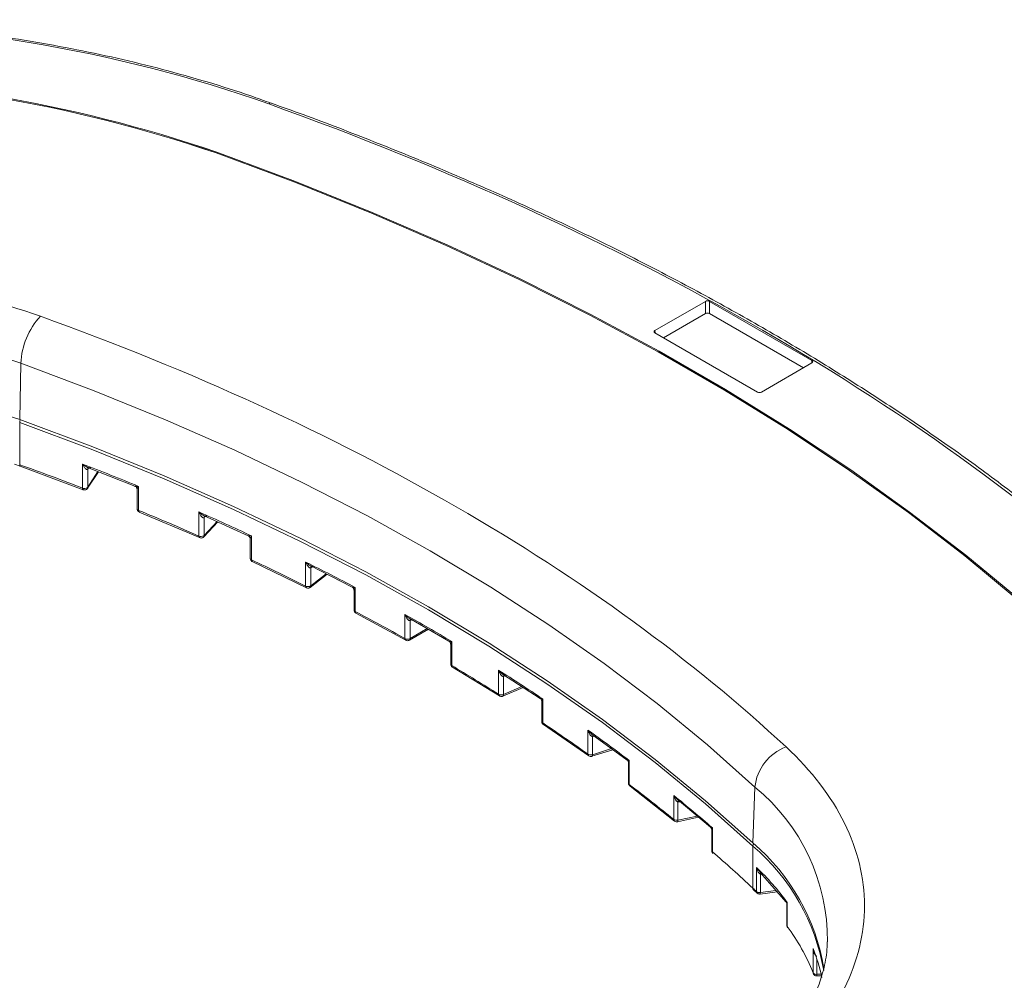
# Model space of a CAD drawing. Header units: millimetres. Extents: x 0 to 420, y 0 to 297.
# Tile 57 of 64: x 341 to 374, y 242 to 274. Entities that reach past the tile are written whole.
import ezdxf

# ---------------------------------------------------------------- set-up
doc = ezdxf.new("R2010")
doc.units = ezdxf.units.MM

msp = doc.modelspace()

# ---------------------------------------------------------------- linework, layer by layer
at = {"color": 7, "linetype": 'Continuous', "lineweight": 15}
for p, q in [((347.24074587, 269.77159571), (347.24074587, 269.7711881)), ((362.16352839, 263.73739352), (363.87828346, 264.72730055)), ((363.8782828, 264.31190379), (363.87828346, 264.72730055)), ((364.01968219, 264.72729979), (364.01968153, 264.31190303)), ((364.01968219, 264.72729979), (367.5022045, 262.71688245)), ((363.8782828, 264.31190379), (362.45261034, 263.4888806)), ((367.2131219, 262.46836915), (364.01968153, 264.31190303)), ((365.64604939, 261.64534691), (362.16352708, 263.65576425)), ((340.56629125, 260.70908232), (340.60854808, 262.62119942)), ((367.50220582, 262.6352547), (365.78745075, 261.64534767)), ((340.56499524, 259.17685929), (340.56499524, 260.60580557)), ((340.38557874, 259.19228337), (340.58672918, 259.12133195)), ((340.58672918, 259.12133195), (342.72302122, 258.32713328)), ((342.70044829, 259.19948663), (342.70044829, 258.38294417)), ((342.86970773, 259.08516327), (344.48444092, 258.44263223)), ((342.87483516, 258.37513022), (343.23871261, 258.93832723)), ((342.88696357, 258.41774661), (342.88696357, 259.0301565)), ((344.60764472, 257.62401063), (344.60764472, 258.4405531)), ((342.72497019, 258.32629973), (342.72293265, 258.32717835)), ((342.87768764, 258.37993816), (342.87483516, 258.37513022)), ((344.5551202, 258.33385916), (344.5551202, 257.68280558)), ((344.63083619, 257.56798874), (344.6327379, 257.56713991)), ((344.63092427, 257.56795004), (346.68091228, 256.69617727)), ((346.65694756, 257.56905414), (346.65694756, 256.75251167)), ((346.8193653, 257.44975721), (348.33506179, 256.76215449)), ((346.82354096, 256.72400632), (347.30264065, 257.2305227)), ((346.84243798, 256.77531453), (346.84243798, 257.38772442)), ((346.68245797, 256.69545497), (346.68082138, 256.69622368)), ((348.40155379, 256.65664557), (348.40155379, 255.99609534)), ((348.44788075, 255.9400205), (348.44788075, 256.75656297)), ((348.47232345, 255.88349541), (348.4737194, 255.88281093)), ((348.47239927, 255.88345771), (350.31235451, 254.99559267)), ((350.28733213, 255.86892181), (350.28733213, 255.05237935)), ((350.44228403, 255.74535835), (351.8698913, 255.01330449)), ((350.44530938, 255.00803761), (351.01835769, 255.44995366)), ((350.46904168, 255.06377607), (350.46904168, 255.67618597)), ((351.93207371, 254.90971886), (351.93207371, 254.24138757)), ((351.97270525, 254.18813835), (351.97270525, 255.00468081)), ((351.99812967, 254.13116224), (353.69069673, 253.21013463)), ((353.66493974, 254.08382685), (353.66493974, 253.26728438)), ((353.81179187, 253.95660613), (355.15881898, 253.17898402)), ((353.84042275, 253.88043979), (353.84270395, 253.88174453)), ((353.84042275, 253.26801773), (353.84042275, 253.88043979)), ((353.81452878, 253.21078895), (354.45912795, 253.58290813)), ((355.21802608, 253.0773544), (355.21802608, 252.40058501)), ((355.25336555, 252.35030568), (355.25336555, 253.16684814)), ((355.27936818, 252.29300813), (356.8746883, 251.31599124)), ((356.84850392, 252.18994215), (356.84850392, 251.37339969)), ((356.98544759, 252.06037599), (358.26065844, 251.23159103)), ((357.01565107, 251.97769349), (357.03505377, 251.98512984)), ((357.01565107, 251.36433454), (357.01565107, 251.97769349)), ((356.9903274, 251.30735977), (357.68329732, 251.60682891)), ((358.31522741, 251.13267659), (358.31522741, 250.4475847)), ((358.34557578, 250.40045431), (358.34557578, 251.21699677)), ((358.37184249, 250.34296195), (359.90945501, 249.28103532)), ((359.88318172, 250.15510424), (359.88318172, 249.33856177)), ((360.01071281, 250.02300372), (361.21549892, 249.1379339)), ((360.04021956, 249.32064286), (360.04021956, 249.93632578)), ((360.01789622, 249.26476401), (360.73510914, 249.49084634)), ((359.90942603, 249.28105814), (359.90766772, 249.28226208)), ((361.29060987, 248.30467824), (361.29060987, 249.1212207)), ((361.26501619, 249.04192469), (361.26501619, 248.34842512)), ((361.31449001, 248.24882585), (361.31677384, 248.24718461)), ((361.31680413, 248.24716103), (362.82626322, 247.0642002)), ((365.492245, 246.31963551), (365.56028582, 248.21686782)), ((362.80025466, 247.93818293), (362.80025466, 247.12164046)), ((362.91723851, 247.80433086), (364.04989292, 246.85567084)), ((362.9457851, 247.09586952), (362.9457851, 247.71513575)), ((362.8262382, 247.06422074), (362.82325894, 247.06648864)), ((362.92841138, 247.04128141), (363.64425584, 247.19541663)), ((364.09387711, 246.76429877), (364.09387711, 246.06070025)), ((364.11490838, 246.83718196), (364.09490048, 246.76446833)), ((364.11490838, 246.0206395), (364.11490838, 246.83718196)), ((365.49015873, 244.78786869), (365.49015873, 246.21681496)), ((365.61285084, 245.48851567), (365.61285084, 244.67197321)), ((365.74029106, 245.314157), (366.61783454, 244.31789807)), ((365.74654196, 244.63864526), (365.74654196, 245.26141569)), ((365.51551533, 244.73076861), (365.63800724, 244.61498878)), ((365.63804017, 244.61496369), (365.63340138, 244.61899288)), ((365.73554954, 244.58513586), (366.31801503, 244.65828279)), ((366.62527083, 244.32313731), (366.6600749, 244.30082234)), ((366.6501941, 244.25153825), (366.6501941, 243.51239874)), ((366.6600749, 244.30082234), (366.65548353, 244.25182414)), ((366.6600749, 243.48427987), (366.6600749, 244.30082234)), ((367.54116531, 242.7276864), (367.54116531, 241.91114394)), ((367.54116531, 242.7276864), (367.56852915, 242.65620953)), ((367.66816694, 241.80236387), (367.82387847, 241.8087933))]:
    msp.add_line(p, q, dxfattribs=at)
at = {"color": 8, "linetype": 'Continuous', "lineweight": 15}
for p, q in [((362.16603811, 263.65431333), (362.16352839, 263.73739352)), ((367.49969479, 262.63380454), (367.5022045, 262.71688245)), ((342.91170575, 259.06845213), (342.88696357, 259.0301565)), ((343.22645512, 258.94320265), (342.88696357, 258.41774661)), ((346.90793066, 257.45696599), (346.89713243, 257.44554765)), ((346.87657026, 257.42381094), (346.84243798, 257.38772442)), ((347.28190074, 257.23992583), (346.84243798, 256.77531453)), ((350.5122287, 255.70949054), (350.46904168, 255.67618597)), ((350.98919997, 255.46490505), (350.46904168, 255.06377607)), ((353.89208952, 253.91025421), (353.84270395, 253.88174453)), ((354.42250234, 253.60404512), (353.84042275, 253.26801773)), ((357.07479956, 252.00230666), (357.03505377, 251.98512984)), ((357.64075798, 251.63447663), (357.01565107, 251.36433454)), ((360.10525083, 249.95355226), (360.0799996, 249.94559302)), ((360.6885777, 249.52502054), (360.04021956, 249.32064286)), ((363.59596214, 247.23586395), (362.9457851, 247.09586952)), ((366.27666634, 244.7052198), (365.74654196, 244.63864526)), ((367.67193118, 241.85527725), (367.67193118, 242.36572427)), ((367.81211423, 241.86106647), (367.67193118, 241.85527725))]:
    msp.add_line(p, q, dxfattribs=at)
at = {"color": 7, "linetype": 'Continuous', "lineweight": 15, "flags": 128}
for points in [[(347.24074587, 269.77159571), (349.9141096, 268.77493706), (352.52482402, 267.72438746), (355.06962884, 266.62125726), (357.5453432, 265.46692044), (359.94888174, 264.26282055), (362.2772452, 263.01046093), (364.52752405, 261.7114026), (366.69690993, 260.36726679), (368.7826982, 258.97973348), (370.7822843, 257.55053433), (372.69316973, 256.08144931), (374.51297187, 254.57431614), (376.23942137, 253.03101668)], [(376.23942137, 253.03060907), (374.51297187, 254.57390853), (372.69316973, 256.0810417), (370.7822843, 257.55012672), (368.7826982, 258.97932587), (366.69690993, 260.36685918), (364.52752405, 261.71099499), (362.2772452, 263.01005332), (359.94888174, 264.26241294), (357.5453432, 265.46651283), (355.06962884, 266.62084965), (352.52482402, 267.72397985), (349.9141096, 268.77452945), (347.24074587, 269.7711881)], [(347.26712123, 269.79611399), (349.9419746, 268.79890562), (352.55413715, 267.74777245), (355.10035266, 266.64402861), (357.57744337, 265.48905234), (359.98231473, 264.28428341), (362.31197157, 263.03122883), (364.56349902, 261.7314497), (366.73408806, 260.38656762), (368.82103602, 258.99826447), (370.8217298, 257.56827077), (372.7336768, 256.09837218), (374.55449046, 254.59040264), (376.28189354, 253.04624247)], [(340.60854808, 262.62119942), (343.09812686, 261.69005977), (345.52416095, 260.70460629), (347.88309635, 259.66628237), (350.17147736, 258.57660851), (352.38595542, 257.43718323), (354.52328402, 256.2496739), (356.58033406, 255.01581998), (358.55409007, 253.7374292), (360.44166566, 252.41637463), (362.24029032, 251.05459021), (363.94732988, 249.65407106), (365.56028582, 248.21686782)], [(340.56499524, 260.60580557), (343.05192041, 259.67565646), (345.47536898, 258.69125153), (347.83179541, 257.65403538), (350.11774177, 256.5655237), (352.32985797, 255.42730982), (354.46491063, 254.2410657), (356.51976903, 253.00852565), (358.49142692, 251.73149815), (360.37698868, 250.41184945), (362.17369435, 249.05151348), (363.87891896, 247.65248612), (365.49015873, 246.21681496)], [(340.56629125, 260.70908232), (343.05329743, 259.77890469), (345.47682172, 258.79446821), (347.83331928, 257.75721708), (350.11933709, 256.66867024), (352.33153001, 255.53042424), (354.46664919, 254.34414172), (356.5215741, 253.11156327), (358.49328797, 251.83449129), (360.37891032, 250.51480154), (362.17567657, 249.1544245), (363.88095518, 247.7553538), (365.492245, 246.31963551)], [(365.76076652, 245.29213275), (365.7537201, 245.27889879), (365.74654196, 245.26141569)], [(367.54690255, 241.88095952), (367.54350709, 241.89154067), (367.54116531, 241.91114394)]]:
    msp.add_lwpolyline(points, dxfattribs=at)
at = {"color": 8, "linetype": 'Continuous', "lineweight": 15, "flags": 128}
for points in [[(340.56499524, 259.17685929), (340.56626293, 259.15812548), (340.57001236, 259.14246641), (340.57610818, 259.13048345), (340.58431133, 259.12264317), (340.58664884, 259.12137227)], [(360.08225972, 249.9709655), (360.08114942, 249.96428768), (360.0799996, 249.94559302)], [(360.04021956, 249.32064286), (360.03906974, 249.3019482), (360.03566111, 249.28640679), (360.0301267, 249.27461106), (360.02267725, 249.2670234), (360.01789622, 249.26476401)], [(362.9457851, 247.09586952), (362.94494611, 247.07725698), (362.94245813, 247.0619566), (362.9384252, 247.05055929), (362.93298958, 247.04350007), (362.92841138, 247.04128141)], [(365.74654196, 244.63864526), (365.74603488, 244.6200905), (365.74452287, 244.60495664), (365.7420665, 244.59382316), (365.73876192, 244.58712738), (365.73554954, 244.58513586)]]:
    msp.add_lwpolyline(points, dxfattribs=at)
at = {"color": 7, "linetype": 'Continuous', "lineweight": 15}
for centre, radius, start, end in [((331.92588172, 224.96260783), 47.38561917, 71.109952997, 108.890042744), ((331.92588594, 225.0151397), 47.30417834, 71.109969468, 108.890036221), ((331.92588594, 225.01473764), 47.3041731, 71.109967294, 108.890038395), ((349.10201593, 271.38204707), 0.08831714, 82.461594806, 141.338179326), ((343.08628077, 262.53388228), 2.47927077, 137.184526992, 177.981689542), ((331.92588635, 237.25733202), 26.80884898, 71.102691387, 108.897308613), ((331.92588793, 235.46869564), 26.67833745, 71.102666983, 108.897350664), ((307.90002775, 168.04654498), 96.80771812, 68.9317469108, 70.2801683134), ((309.15177278, 172.11596694), 93.32230725, 67.6707011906, 68.9309640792), ((342.94177994, 259.01905974), 0.06818852, 128.118374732, 183.231257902), ((342.8282632, 259.06891193), 0.07034001, 310.237472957, 326.566227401), ((342.76915043, 258.56620529), 0.19571567, 249.44965192, 297.074652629), ((342.81857447, 258.46498411), 0.08311709, 298.496939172, 325.36650882), ((344.62607806, 257.69333697), 0.07173513, 188.44206836, 255.110009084), ((310.48780319, 174.54707361), 89.81058429, 66.2512344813, 67.671959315), ((311.87849204, 178.52858611), 86.35355554, 64.9452277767, 66.2501110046), ((346.89903687, 257.38287722), 0.06716628, 130.502683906, 183.764397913), ((346.78166047, 257.44565861), 0.08396592, 306.848985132, 316.372054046), ((346.77511025, 256.8405753), 0.09376561, 299.382241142, 315.893128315), ((346.73218393, 256.93245095), 0.19503501, 247.309177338, 297.127620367), ((313.3332746, 180.82255411), 82.91965583, 63.5343622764, 64.9456697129), ((314.83853558, 184.66407711), 79.54085168, 62.1695572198, 63.5339275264), ((350.52859742, 255.67737763), 0.06530708, 128.422426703, 184.538159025), ((350.4083991, 255.75493447), 0.09939241, 303.664439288, 307.599116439), ((350.36864114, 255.22847099), 0.19395726, 245.215217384, 297.220532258), ((350.40485778, 255.14746106), 0.10546445, 299.856078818, 307.487133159), ((316.3870895, 186.77786097), 76.22651471, 60.7224663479, 62.170605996), ((317.95676226, 190.39449155), 73.01647328, 59.2830607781, 60.7223157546), ((353.90493234, 253.88573562), 0.0647266, 126.85562461, 184.693101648), ((353.75196506, 253.43902707), 0.192533, 243.12779025, 297.351087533), ((319.61792944, 192.37231629), 69.76563278, 57.7474556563, 59.2836791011), ((321.29167937, 195.84038121), 66.6300292, 56.2125168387, 57.7478914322), ((357.08099651, 251.98039744), 0.06540136, 117.364080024, 182.369507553), ((356.94151157, 251.5428168), 0.19326816, 241.233822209, 292.557442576), ((323.03057594, 197.62065267), 63.50477678, 54.5274858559, 56.2134935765), ((324.79249367, 200.91115647), 60.46753492, 52.8719383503, 54.5267514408), ((360.12959079, 249.92653409), 0.08990603, 138.300917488, 173.747497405), ((367.18430296, 248.04988454), 1.63257927, 110.164623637, 174.12941346), ((359.98128614, 249.50124581), 0.18997519, 238.908485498, 288.072270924), ((326.65800223, 202.55614856), 57.37896374, 50.9582279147, 52.8735057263), ((328.52681941, 205.67849445), 54.41093304, 49.151484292, 50.957270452), ((363.04790637, 247.6933571), 0.10441773, 138.773401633, 167.961301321), ((362.90216937, 247.27336434), 0.18277511, 236.110279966, 283.805729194), ((360.80627511, 240.7437931), 7.20366116, 9.937320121, 49.442656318), ((360.81775774, 240.85394103), 7.19198493, 9.568777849, 49.461573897), ((364.18394802, 246.01700208), 0.06913539, 176.984110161, 227.307371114), ((330.3819046, 207.00540359), 51.57619778, 47.101122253, 49.152944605), ((359.29353541, 238.86105907), 9.15734288, 36.44372292, 46.363417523), ((365.55937786, 244.7844283), 0.06930457, 177.154577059, 230.769699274), ((358.29681301, 237.04978146), 10.56514158, 46.174093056, 47.089387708), ((365.71751508, 244.80701435), 0.1708529, 232.22236736, 279.781657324), ((366.69730774, 243.51315873), 0.04711977, 180.924156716, 217.798182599), ((366.73613366, 243.48291249), 0.07607105, 178.970044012, 215.548163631), ((360.96202789, 239.25957629), 7.09336734, 21.950747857, 36.5543507), ((362.0064467, 240.52238219), 5.95789197, 11.875846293, 21.724770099), ((367.65112971, 241.98756139), 0.13390966, 214.796558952, 278.93649084)]:
    msp.add_arc(centre, radius, start, end, dxfattribs=at)
at = {"color": 8, "linetype": 'Continuous', "lineweight": 15}
for centre, radius, start, end in [((340.81866879, 260.59876198), 0.25377132, 156.05743964, 178.409512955), ((342.96422519, 259.03121223), 0.07726883, 147.955317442, 180.782859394), ((342.75762144, 258.37358028), 0.05793489, 170.698610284, 233.219231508), ((342.80912989, 258.41680023), 0.07783944, 331.734010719, 0.696624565), ((344.66252421, 257.61391793), 0.05579983, 169.579364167, 235.396960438), ((346.91600725, 257.38981434), 0.07359895, 139.211904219, 181.627192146), ((346.77029799, 256.77273988), 0.07218592, 317.743012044, 2.044003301), ((346.7150406, 256.7439442), 0.0587214, 171.610580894, 234.356618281), ((348.46779956, 256.00365092), 0.06667525, 186.506684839, 252.617838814), ((348.50426982, 255.93085706), 0.05712876, 170.769891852, 235.99955912), ((350.53707101, 255.68032978), 0.06815542, 133.49120464, 183.485704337), ((350.34657415, 255.04456865), 0.0597547, 172.489219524, 234.966371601), ((350.40185982, 255.0594639), 0.06732011, 310.183396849, 3.672581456), ((351.99673357, 254.24859949), 0.06506082, 186.36425137, 248.326249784), ((352.03063211, 254.17982329), 0.05852061, 171.83133122, 236.214313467), ((353.90573726, 253.88782278), 0.06332569, 127.026500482, 185.507960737), ((353.72559571, 253.26026566), 0.0610607, 173.399449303, 235.40282209), ((353.7778381, 253.26185947), 0.0628869, 305.732700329, 5.619752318), ((355.27979754, 252.4064428), 0.06204859, 185.417161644, 244.786749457), ((355.31629347, 252.34431647), 0.06321229, 174.563211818, 234.227069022), ((357.11956836, 251.98884114), 0.08459604, 155.437280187, 182.514421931), ((356.9125087, 251.3678347), 0.06424625, 175.030832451, 233.143679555), ((356.95886954, 251.35545711), 0.05747131, 303.18652392, 8.885895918), ((358.3738909, 250.45202329), 0.05883117, 184.326861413, 241.230009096), ((358.41008835, 250.39517791), 0.06472798, 175.324259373, 233.750111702), ((359.9491279, 249.33376865), 0.06612014, 175.842918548, 231.16769452), ((361.3207459, 248.35166912), 0.05582404, 183.33140387, 237.327274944), ((361.35752604, 248.30025752), 0.06706204, 176.220335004, 230.078712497), ((361.30627577, 243.00771876), 6.72546173, 359.586471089, 50.763479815), ((362.86828394, 247.11764248), 0.06814665, 176.636677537, 228.646153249), ((364.14683138, 246.0629495), 0.05300202, 182.432191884, 232.96536307), ((365.63081951, 246.21151874), 0.14076045, 143.297339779, 177.843692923), ((365.68338394, 244.66885645), 0.07060193, 177.469830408, 224.931720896), ((367.52390309, 241.83921733), 0.14889672, 345.669769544, 6.191935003)]:
    msp.add_arc(centre, radius, start, end, dxfattribs=at)
at = {"color": 7, "linetype": 'Continuous', "lineweight": 15}
for centre, major_axis, ratio, start_param, end_param in [((363.94898281, 264.68645878), (0.1, 0), 0.5774635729, 0.7855504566, 2.3560421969), ((363.94898281, 264.27106314), (0.1, 0), 0.5774635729, 0.7855504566, 2.3560421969), ((362.23427041, 263.69657638), (0.10003046, 0), 0.5771119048, 2.3563467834, 3.9268385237), ((367.43146217, 262.67606624), (0.10003046, 0), 0.5771119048, 5.497939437, 7.0684311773), ((365.71674977, 261.68618384), (0.1, 0), 0.5774635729, 3.9271431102, 5.4976348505)]:
    msp.add_ellipse(centre, major_axis=major_axis, ratio=ratio, start_param=start_param, end_param=end_param, dxfattribs=at)
for points, knots in [([(314.81871652, 271.43721795), (319.95446229, 273.27848674), (325.88031573, 274.25431914), (337.97145319, 274.25431914), (343.89730663, 273.27848674), (349.0330524, 271.43721795)], [0, 0, 0, 0, 0.5, 0.5, 1, 1, 1, 1]), ([(349.11165896, 271.46302129), (348.88280641, 271.54660858), (348.17748804, 271.80422269), (346.94846831, 272.18871175), (345.43364056, 272.6169076), (343.88553273, 272.9956693), (342.31442168, 273.32688901), (340.72919185, 273.60873945), (339.14607821, 273.84032099), (337.60073205, 274.01975232), (336.18078799, 274.14452255), (334.93820679, 274.22344025), (333.75758832, 274.27428231), (332.77287356, 274.29733774), (332.13396354, 274.29948544), (331.92588372, 274.3001849)], [0, 0, 0, 0, 0.0448230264, 0.1381435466, 0.231262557, 0.3240961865, 0.4165050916, 0.5082381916, 0.5987934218, 0.6870001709, 0.7693382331, 0.8367300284, 0.8941151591, 0.9655154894, 1, 1, 1, 1]), ([(379.28627368, 254.04088365), (379.06690474, 254.2475965), (378.34271309, 254.93000723), (377.03382224, 256.0586235), (375.36402818, 257.42594671), (373.61787414, 258.76087687), (371.80271617, 260.06421683), (369.91880316, 261.33419058), (367.96835212, 262.56973889), (365.95316621, 263.76967791), (363.8752251, 264.93288765), (361.73652766, 266.05824797), (359.53922637, 267.14476098), (357.2852269, 268.1911918), (354.97766382, 269.19739558), (352.61536672, 270.15920739), (350.65967188, 270.91527918), (349.47503642, 271.33443959), (349.11163854, 271.46302092)], [0, 0, 0, 0, 0.0292280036, 0.0964889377, 0.1637459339, 0.2309984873, 0.2982460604, 0.365488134, 0.4327240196, 0.499953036, 0.5671744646, 0.6343874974, 0.7015911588, 0.768784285, 0.8359655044, 0.9031331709, 0.9702852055, 1, 1, 1, 1]), ([(341.26761897, 264.21888927), (338.46313528, 265.22435343), (335.22719641, 265.75722756), (328.62457251, 265.75722756), (325.38863364, 265.22435343), (322.58414995, 264.21888927)], [0, 0, 0, 0, 0.5, 0.5, 1, 1, 1, 1]), ([(342.70044758, 259.19948648), (342.71386216, 259.18810615), (342.73865217, 259.16707541), (342.77515613, 259.14058306), (342.80627422, 259.12047032), (342.83835045, 259.10199614), (342.87146504, 259.08569761), (342.90673559, 259.07286136), (342.93641949, 259.0669912), (342.96143779, 259.06739115), (342.97242425, 259.07402525), (342.97755449, 259.07712311)], [0, 0, 0, 0, 0.1617999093, 0.2990048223, 0.4116444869, 0.4997735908, 0.6367633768, 0.7495758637, 0.8472694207, 0.9286809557, 1, 1, 1, 1]), ([(342.87369855, 259.0152131), (342.87099406, 259.01329559), (342.8654252, 259.00934723), (342.85556384, 259.00755955), (342.84467269, 259.00872842), (342.8327186, 259.01321018), (342.81673257, 259.02285388), (342.79635846, 259.0409213), (342.76932409, 259.07286044), (342.73542591, 259.12485637), (342.71354116, 259.1715499), (342.70044758, 259.19948648)], [0, 0, 0, 0, 0.0421649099, 0.0868224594, 0.1356947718, 0.1901052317, 0.2510173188, 0.3637483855, 0.5007435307, 0.7012964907, 1, 1, 1, 1]), ([(342.89902119, 259.07228444), (342.89906968, 259.0724976), (342.89929585, 259.0734919), (342.89884312, 259.07277409), (342.89848744, 259.07221017)], [0, 0, 0, 0, 0.2143843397, 1, 1, 1, 1]), ([(344.47711758, 258.44746154), (344.48738535, 258.44242209), (344.50872042, 258.43195076), (344.53396493, 258.40483153), (344.55166957, 258.37092633), (344.55397973, 258.34571726), (344.55512579, 258.33321114)], [0, 0, 0, 0, 0.2332769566, 0.484718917, 0.7443709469, 1, 1, 1, 1]), ([(344.48610951, 258.44631654), (344.49415252, 258.44373004), (344.52288632, 258.43448972), (344.57216202, 258.43801477), (344.60764472, 258.4405531)], [0, 0, 0, 0, 0.2799148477, 1, 1, 1, 1]), ([(342.72569294, 258.3283584), (342.73389901, 258.32487181), (342.75585673, 258.31554245), (342.79522138, 258.31830217), (342.83234896, 258.33264119), (342.86048396, 258.35452011), (342.87224169, 258.37184146), (342.87809726, 258.38046781)], [0, 0, 0, 0, 0.1506961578, 0.4032311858, 0.6449564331, 0.8231816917, 1, 1, 1, 1]), ([(344.59173275, 258.41435237), (344.58676023, 258.40572464), (344.57755671, 258.38975577), (344.56759283, 258.37007881), (344.55954464, 258.35182036), (344.55483413, 258.33711255), (344.55461819, 258.32673204), (344.56043749, 258.32711791), (344.56300238, 258.32728798)], [0, 0, 0, 0, 0.1958553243, 0.3625042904, 0.5000792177, 0.704769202, 0.8698755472, 1, 1, 1, 1]), ([(344.55552174, 257.68276842), (344.55540981, 257.68070971), (344.55462214, 257.66622245), (344.56149517, 257.63792333), (344.58183276, 257.60230109), (344.60778145, 257.5769649), (344.62775531, 257.57084763), (344.63344172, 257.56910609)], [0, 0, 0, 0, 0.0420524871, 0.2959259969, 0.5761429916, 0.879331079, 1, 1, 1, 1]), ([(346.65694511, 257.56905305), (346.6698036, 257.55719636), (346.69356599, 257.5352853), (346.72890821, 257.50749027), (346.75920979, 257.4862639), (346.79061765, 257.46663867), (346.8232792, 257.44914752), (346.8584092, 257.43503481), (346.88836668, 257.42808327), (346.91402998, 257.42756429), (346.92580236, 257.43378574), (346.93129959, 257.43669091)], [0, 0, 0, 0, 0.1617999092, 0.2990048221, 0.4116444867, 0.4997735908, 0.6367633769, 0.7495758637, 0.8472694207, 0.9286809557, 1, 1, 1, 1]), ([(346.83201368, 257.37846414), (346.82907829, 257.3766489), (346.823034, 257.3729111), (346.81254979, 257.37149231), (346.80110534, 257.37306616), (346.78868038, 257.37798994), (346.77221823, 257.38822197), (346.75147514, 257.40703491), (346.72429908, 257.43995696), (346.69068199, 257.49317704), (346.66957397, 257.54065009), (346.65694511, 257.56905305)], [0, 0, 0, 0, 0.0421649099, 0.0868224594, 0.1356947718, 0.1901052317, 0.2510173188, 0.3637483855, 0.5007435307, 0.7012964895, 1, 1, 1, 1]), ([(348.32874042, 256.76698339), (348.33854577, 256.76157575), (348.3588907, 256.75035553), (348.38250363, 256.72301941), (348.39880408, 256.68951516), (348.40065985, 256.66490897), (348.40158162, 256.65268702)], [0, 0, 0, 0, 0.2337325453, 0.4849673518, 0.7441820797, 1, 1, 1, 1]), ([(348.33705504, 256.76633271), (348.34266096, 256.76375862), (348.3659892, 256.75304693), (348.4125266, 256.75504503), (348.44788075, 256.75656297)], [0, 0, 0, 0, 0.2403065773, 1, 1, 1, 1]), ([(346.68314337, 256.69723711), (346.69310871, 256.6929222), (346.71679017, 256.68266831), (346.75822608, 256.68502364), (346.79479914, 256.69997537), (346.81643014, 256.71485953), (346.82318892, 256.72390798), (346.82368603, 256.72457349)], [0, 0, 0, 0, 0.2108671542, 0.5011010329, 0.7789502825, 0.9837418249, 1, 1, 1, 1]), ([(348.43816508, 256.7402583), (348.42416676, 256.71525999), (348.40406999, 256.67937104), (348.40363652, 256.66051624), (348.40350498, 256.65479468)], [0, 0, 0, 0, 0.6965460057, 1, 1, 1, 1]), ([(348.40196061, 255.99630455), (348.40184491, 255.99416388), (348.40105749, 255.97959505), (348.4079055, 255.95118192), (348.42832534, 255.91571948), (348.4525535, 255.89132644), (348.47053654, 255.88558534), (348.47430798, 255.88438131)], [0, 0, 0, 0, 0.0454799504, 0.3095240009, 0.6009667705, 0.916314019, 1, 1, 1, 1]), ([(350.28732969, 255.86892086), (350.2996056, 255.85662593), (350.32229138, 255.83390502), (350.35638497, 255.80489935), (350.38578865, 255.78263199), (350.41643697, 255.76192478), (350.44854139, 255.74330441), (350.48340562, 255.72797131), (350.5135148, 255.71997248), (350.53970298, 255.71854944), (350.55218739, 255.72434797), (350.55801711, 255.72705565)], [0, 0, 0, 0, 0.1617999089, 0.2990048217, 0.4116444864, 0.4997735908, 0.6367633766, 0.7495758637, 0.8472694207, 0.9286809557, 1, 1, 1, 1]), ([(350.46349529, 255.67220801), (350.46034878, 255.67049881), (350.45386975, 255.66697936), (350.44282551, 255.66593593), (350.43089152, 255.66791739), (350.41805994, 255.67328154), (350.40120112, 255.68409453), (350.3801803, 255.70363564), (350.35296903, 255.73750597), (350.31974725, 255.79189141), (350.29946468, 255.84008612), (350.28732969, 255.86892086)], [0, 0, 0, 0, 0.0421649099, 0.0868224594, 0.1356947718, 0.1901052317, 0.2510173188, 0.3637483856, 0.5007435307, 0.7012964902, 1, 1, 1, 1]), ([(350.3138448, 254.99633814), (350.32563753, 254.99112884), (350.35115977, 254.9798547), (350.39400194, 254.98256634), (350.426752, 254.99361018), (350.44113485, 255.00578243), (350.44465117, 255.0087583)], [0, 0, 0, 0, 0.2747667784, 0.5946594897, 0.9009024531, 1, 1, 1, 1]), ([(351.86549716, 255.01755642), (351.87473771, 255.01176474), (351.89367442, 254.9998958), (351.9149671, 254.97304013), (351.9293628, 254.94148979), (351.93117369, 254.91868449), (351.93206745, 254.90742897)], [0, 0, 0, 0, 0.2411982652, 0.4942888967, 0.7504068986, 1, 1, 1, 1]), ([(351.8720971, 255.0177311), (351.87567625, 255.01536434), (351.89364083, 255.00348505), (351.93754683, 255.00414908), (351.97270525, 255.00468081)], [0, 0, 0, 0, 0.1992342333, 1, 1, 1, 1]), ([(351.96868516, 254.99779693), (351.95331412, 254.97011624), (351.93340466, 254.9342626), (351.93408412, 254.91429737), (351.934239, 254.90974623)], [0, 0, 0, 0, 0.77204685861, 1, 1, 1, 1]), ([(351.93247213, 254.24143129), (351.9323609, 254.23934588), (351.93158683, 254.2248331), (351.93840697, 254.19643021), (351.95893029, 254.16119202), (351.98135026, 254.1376756), (351.99729235, 254.13232927), (351.99911782, 254.13171708)], [0, 0, 0, 0, 0.0463518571, 0.3225711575, 0.6274530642, 0.9573410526, 1, 1, 1, 1]), ([(353.84042434, 253.88044347), (353.83707945, 253.87898134), (353.83017808, 253.87596457), (353.81868725, 253.87563764), (353.80639935, 253.87828383), (353.7933221, 253.88426465), (353.77627431, 253.89578857), (353.75523228, 253.91608032), (353.72828051, 253.95080811), (353.6957795, 254.00609254), (353.6764818, 254.05473319), (353.66493918, 254.08382686)], [0, 0, 0, 0, 0.0419924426, 0.0866412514, 0.1355802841, 0.1900587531, 0.2509860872, 0.3638380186, 0.5007334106, 0.7013713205, 1, 1, 1, 1]), ([(353.66493974, 254.08382685), (353.70151508, 254.04399587), (353.74562923, 253.99595504), (353.80378665, 253.96533917), (353.81372536, 253.96010712)], [0, 0, 0, 0, 0.8291068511, 1, 1, 1, 1]), ([(353.69113269, 253.21042432), (353.70474572, 253.20438729), (353.73201488, 253.19229412), (353.77674007, 253.19343362), (353.80227323, 253.2054955), (353.81432858, 253.21119045)], [0, 0, 0, 0, 0.344773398, 0.690638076, 1, 1, 1, 1]), ([(355.15670242, 253.18228012), (355.16549376, 253.17616505), (355.18334343, 253.1637492), (355.20285408, 253.13709778), (355.21569054, 253.1068091), (355.2172556, 253.08529504), (355.21802345, 253.07473993)], [0, 0, 0, 0, 0.2472267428, 0.5019613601, 0.7556549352, 1, 1, 1, 1]), ([(355.16074193, 253.18246067), (355.1633256, 253.18049068), (355.17900551, 253.16853509), (355.21952376, 253.16761589), (355.25336555, 253.16684814)], [0, 0, 0, 0, 0.1647761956, 1, 1, 1, 1]), ([(355.25336555, 253.16684814), (355.236934, 253.13696865), (355.21716463, 253.10101961), (355.2197998, 253.08073346), (355.22024472, 253.0773084)], [0, 0, 0, 0, 0.83116233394, 1, 1, 1, 1]), ([(355.21842582, 252.40058539), (355.21831367, 252.39851313), (355.21752857, 252.38400559), (355.22453524, 252.35598757), (355.244075, 252.31909248), (355.26722747, 252.3020453), (355.2791805, 252.29324427)], [0, 0, 0, 0, 0.0483247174, 0.3383118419, 0.6583872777, 1, 1, 1, 1]), ([(356.84850392, 252.18994215), (356.88159555, 252.14984637), (356.92179226, 252.10114165), (356.9779248, 252.07000075), (356.98784667, 252.06449636)], [0, 0, 0, 0, 0.82324227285, 1, 1, 1, 1]), ([(357.01565246, 251.97769591), (357.01192698, 251.97716134), (357.00412231, 251.97604143), (356.99182011, 251.9785437), (356.97879447, 251.98394842), (356.96511204, 251.9926857), (356.94958749, 252.00581699), (356.93227492, 252.02469821), (356.90931749, 252.0558632), (356.8803432, 252.10633144), (356.86271299, 252.15180066), (356.8523544, 252.17851598)], [0, 0, 0, 0, 0.0461054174, 0.096588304, 0.1528419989, 0.2158783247, 0.2864178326, 0.3848534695, 0.5005959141, 0.7065763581, 1, 1, 1, 1]), ([(356.87438669, 251.31692587), (356.87536826, 251.31605977), (356.88810692, 251.30481962), (356.92079853, 251.29718358), (356.96049511, 251.2955753), (356.98186523, 251.30540487), (356.98962671, 251.30897491)], [0, 0, 0, 0, 0.032480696, 0.4215274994, 0.7899026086, 1, 1, 1, 1]), ([(358.25967458, 251.23438549), (358.26789777, 251.22801264), (358.28443072, 251.21519986), (358.30197656, 251.18906021), (358.31321345, 251.16036793), (358.31456803, 251.14036615), (358.31522807, 251.13061992)], [0, 0, 0, 0, 0.2538442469, 0.510360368, 0.7614142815, 1, 1, 1, 1]), ([(358.26263342, 251.23492816), (358.2643528, 251.23317102), (358.27628813, 251.22097358), (358.31362101, 251.21883084), (358.34557578, 251.21699677)], [0, 0, 0, 0, 0.1440581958, 1, 1, 1, 1]), ([(358.34557578, 251.21699677), (358.32978008, 251.18723661), (358.31208132, 251.15389096), (358.3164638, 251.13464799), (358.31693502, 251.13257889)], [0, 0, 0, 0, 0.8924752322, 1, 1, 1, 1]), ([(358.31562715, 250.44758508), (358.3155148, 250.44551263), (358.31472826, 250.43100381), (358.32179101, 250.40303573), (358.34000003, 250.36792558), (358.36122563, 250.35212598), (358.37130709, 250.3446217)], [0, 0, 0, 0, 0.0509785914, 0.3568910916, 0.6945447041, 1, 1, 1, 1]), ([(359.88318172, 250.15510424), (359.9131253, 250.11555158), (359.95005177, 250.0667752), (360.00315049, 250.03312506), (360.01319157, 250.02676174)], [0, 0, 0, 0, 0.8108978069, 1, 1, 1, 1]), ([(360.04022214, 249.93632721), (360.03573383, 249.93681398), (360.02613701, 249.9378548), (360.01164506, 249.94444681), (359.9963123, 249.9546581), (359.98034805, 249.96910569), (359.96396154, 249.98772601), (359.94310053, 250.01680562), (359.91710527, 250.06287085), (359.90112755, 250.10429196), (359.89192767, 250.12814201)], [0, 0, 0, 0, 0.0590404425, 0.1262393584, 0.2031314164, 0.2907433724, 0.3897690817, 0.5006884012, 0.712499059, 1, 1, 1, 1]), ([(366.62152028, 238.79665651), (368.363224, 240.41565048), (369.28628908, 242.28371823), (369.28628908, 246.09533188), (368.363224, 247.96339962), (366.62152028, 249.5823936)], [0, 0, 0, 0, 0.5, 0.5, 1, 1, 1, 1]), ([(359.90861866, 249.28340423), (359.91132718, 249.28091904), (359.9256273, 249.26779812), (359.96016029, 249.25916139), (359.99595526, 249.25688223), (360.01354719, 249.26452945), (360.01746816, 249.2662339)], [0, 0, 0, 0, 0.0952902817, 0.5031007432, 0.88924867, 1, 1, 1, 1]), ([(361.21568199, 249.14002448), (361.22322648, 249.13346644), (361.23823671, 249.12041879), (361.25369852, 249.09512553), (361.26332019, 249.06832373), (361.2644581, 249.05002327), (361.26500829, 249.04117489)], [0, 0, 0, 0, 0.26105126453, 0.51937772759, 0.76761628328, 1, 1, 1, 1]), ([(361.21748772, 249.1410623), (361.21853603, 249.13954487), (361.22696819, 249.12733933), (361.26089816, 249.12407724), (361.29060987, 249.1212207)], [0, 0, 0, 0, 0.1243225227, 1, 1, 1, 1]), ([(361.29060987, 249.1212207), (361.27555945, 249.09172524), (361.25986564, 249.06096887), (361.26551176, 249.04261041), (361.26574323, 249.04185778)], [0, 0, 0, 0, 0.9590036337, 1, 1, 1, 1]), ([(361.26541659, 248.34842512), (361.26530375, 248.34635257), (361.26451373, 248.33184232), (361.27164846, 248.30393708), (361.28841283, 248.27074371), (361.30754677, 248.25627764), (361.3156148, 248.25017788)], [0, 0, 0, 0, 0.05418735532, 0.37937351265, 0.73830630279, 1, 1, 1, 1]), ([(362.8002567, 247.93818466), (362.80872485, 247.92585708), (362.82440686, 247.90302786), (362.84898406, 247.87294508), (362.87078158, 247.84908113), (362.89563721, 247.82458701), (362.9241842, 247.8000627), (362.95756882, 247.77782715), (362.98772945, 247.76265717), (363.00704997, 247.75865756), (363.01570051, 247.75686679)], [0, 0, 0, 0, 0.160716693, 0.2976281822, 0.4107520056, 0.5001196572, 0.6613949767, 0.7972619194, 0.9092264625, 1, 1, 1, 1]), ([(362.94578519, 247.71513335), (362.94073164, 247.71675686), (362.92983831, 247.72025647), (362.91397554, 247.73079313), (362.89736652, 247.74543929), (362.88038087, 247.76485177), (362.86006066, 247.79365696), (362.83618842, 247.83665771), (362.82183336, 247.87393931), (362.81371382, 247.8950266)], [0, 0, 0, 0, 0.0744337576, 0.160448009, 0.2595175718, 0.3726076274, 0.5003659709, 0.7173959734, 1, 1, 1, 1]), ([(362.82456154, 247.06793875), (362.82912394, 247.06361762), (362.84515327, 247.04843593), (362.88172147, 247.03891409), (362.91406314, 247.03573676), (362.92828552, 247.04141487), (362.92873406, 247.04159394)], [0, 0, 0, 0, 0.1674842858, 0.5884323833, 0.9870200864, 1, 1, 1, 1]), ([(364.04576018, 246.87091395), (364.04548687, 246.86909604), (364.04490035, 246.86519477), (364.04773764, 246.85990147), (364.05533833, 246.85293755), (364.07475202, 246.84367896), (364.09987606, 246.83961395), (364.11490752, 246.8371819)], [0, 0, 0, 0, 0.096873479, 0.2078931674, 0.3335338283, 0.6012600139, 1, 1, 1, 1]), ([(364.05122186, 246.85681431), (364.05797518, 246.85017455), (364.07126462, 246.83710855), (364.08451259, 246.81304359), (364.09249459, 246.78847972), (364.0934051, 246.77210683), (364.09384154, 246.76425853)], [0, 0, 0, 0, 0.2689334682, 0.5292181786, 0.7743321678, 1, 1, 1, 1]), ([(364.09427618, 246.06070101), (364.09416345, 246.05862788), (364.09337426, 246.04411499), (364.10060365, 246.01629858), (364.11573792, 245.98518516), (364.1325636, 245.97219013), (364.13843159, 245.9676581)], [0, 0, 0, 0, 0.058240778, 0.4077123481, 0.7934385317, 1, 1, 1, 1]), ([(365.61284883, 245.48851494), (365.62245706, 245.4725757), (365.63974101, 245.44390309), (365.66720335, 245.40765814), (365.69424208, 245.37647273), (365.72205585, 245.34901517), (365.752281, 245.32535261), (365.78012529, 245.30821042), (365.79872614, 245.30200077), (365.80709945, 245.29920545)], [0, 0, 0, 0, 0.2086712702, 0.375372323, 0.5001430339, 0.6591922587, 0.7946098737, 0.907542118, 1, 1, 1, 1]), ([(365.74654429, 245.26141539), (365.74080397, 245.26425338), (365.72834175, 245.27041464), (365.71082522, 245.2855928), (365.69275357, 245.30572177), (365.67290447, 245.3342904), (365.65121977, 245.37397745), (365.6386003, 245.40676356), (365.63158528, 245.424989)], [0, 0, 0, 0, 0.098274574, 0.2133537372, 0.3469148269, 0.5000289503, 0.7220715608, 1, 1, 1, 1]), ([(365.63472769, 244.62024682), (365.64167749, 244.61354508), (365.65994066, 244.59593382), (365.69665043, 244.58317299), (365.72379665, 244.58550713), (365.73529139, 244.5864955)], [0, 0, 0, 0, 0.2615469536, 0.6873110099, 1, 1, 1, 1]), ([(366.62690534, 244.31901992), (366.63435992, 244.30696402), (366.64781367, 244.28520597), (366.64938985, 244.26121287), (366.65009269, 244.25051409)], [0, 0, 0, 0, 0.5540891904, 1, 1, 1, 1]), ([(366.65059318, 243.5123995), (366.65048415, 243.51032942), (366.64972092, 243.4958379), (366.65546508, 243.46937688), (366.66854293, 243.4491372), (366.67484606, 243.43938229)], [0, 0, 0, 0, 0.0794708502, 0.5563326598, 1, 1, 1, 1]), ([(368.01939243, 242.96076029), (368.01631053, 242.84366896), (368.00707241, 242.49268231), (367.88516916, 241.93437045), (367.66885289, 241.28933534), (367.3756791, 240.68001092), (367.00676738, 240.08315441), (366.55629965, 239.50102323), (366.14154533, 239.0366207), (365.85005053, 238.77376245), (365.761404, 238.69382458)], [0, 0, 0, 0, 0.0819282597, 0.2455837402, 0.3894937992, 0.5302414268, 0.6685551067, 0.8051896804, 0.9407561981, 1, 1, 1, 1]), ([(367.57462213, 242.58359417), (367.57047985, 242.59509433), (367.56077551, 242.62203636), (367.54874094, 242.67009512), (367.54387461, 242.70709126), (367.5411657, 242.72768563)], [0, 0, 0, 0, 0.2482164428, 0.5815101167, 1, 1, 1, 1]), ([(367.67192788, 242.46986382), (367.66738393, 242.47109978), (367.65780347, 242.47370568), (367.64415194, 242.48168924), (367.63048388, 242.49269066), (367.61703784, 242.50710342), (367.60278101, 242.5264807), (367.58794475, 242.55204699), (367.57929477, 242.57252963), (367.57462213, 242.58359417)], [0, 0, 0, 0, 0.0907359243, 0.1913075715, 0.3040316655, 0.430559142, 0.572058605, 0.7688298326, 1, 1, 1, 1]), ([(367.54750578, 241.88103101), (367.55294824, 241.86972069), (367.56490231, 241.84487818), (367.59907122, 241.81724215), (367.63611676, 241.80181446), (367.65996169, 241.80369585), (367.66808001, 241.8043364)], [0, 0, 0, 0, 0.2434556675, 0.5347374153, 0.841595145, 1, 1, 1, 1])]:
    msp.add_open_spline(points, degree=3, knots=knots, dxfattribs=at)
for points in [[(349.0330524, 271.43721795), (361.24383255, 267.05940616), (371.54197299, 261.11441623), (379.12538711, 254.06528289)], [(366.62152028, 249.5823936), (360.23221433, 255.52154829), (351.55565138, 260.53042146), (341.26761897, 264.21888927)], [(344.60764697, 258.44055471), (344.60198017, 258.43155899), (344.59665078, 258.42283691), (344.59173275, 258.41435237)], [(348.44787884, 256.75656222), (348.44449116, 256.75102839), (348.44124715, 256.74559697), (348.43816454, 256.74025872)], [(351.9727073, 255.00468227), (351.97133776, 255.0023705), (351.96999612, 255.00007634), (351.96868372, 254.99779906)], [(356.8523544, 252.17851598), (356.851042, 252.18230853), (356.84975884, 252.18611796), (356.84850618, 252.18994349)], [(359.89192767, 250.12814201), (359.88884506, 250.13703936), (359.88592387, 250.14602988), (359.88318006, 250.15510334)], [(360.04022214, 249.93632721), (360.05337594, 249.93828948), (360.06663731, 249.94137821), (360.07999892, 249.94559009)], [(362.81371382, 247.8950266), (362.80879579, 247.90918938), (362.80428924, 247.92358963), (362.8002567, 247.93818466)], [(362.94578519, 247.71513335), (362.96620024, 247.71495476), (362.98697086, 247.71714468), (363.00804916, 247.72168319)], [(365.63158528, 245.424989), (365.62439582, 245.4457015), (365.6180883, 245.46692264), (365.61284883, 245.48851494)], [(365.74654429, 245.26141539), (365.77279855, 245.25779523), (365.79975634, 245.25773624), (365.82728191, 245.26119293)]]:
    msp.add_open_spline(points, degree=3, dxfattribs=at)

doc.saveas('drawing.dxf')
